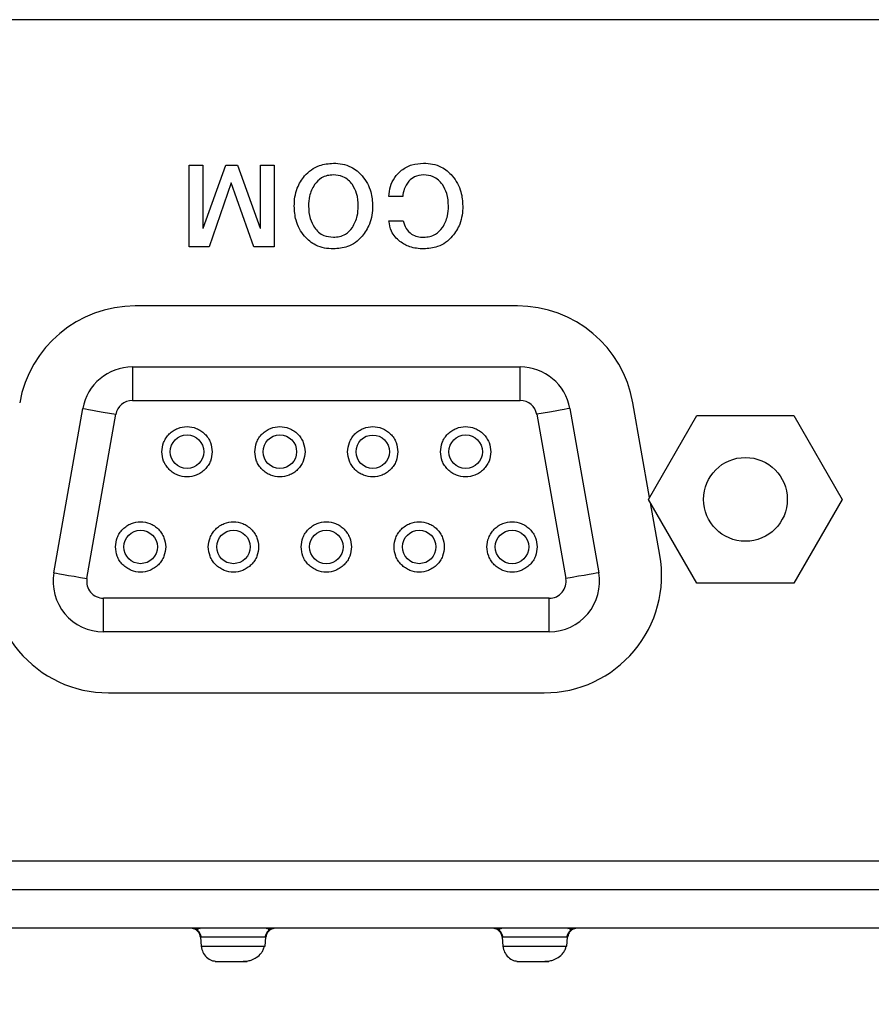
# Model space of a CAD drawing. Extents: x 3 to 428, y 3 to 275.
# Tile 4 of 42: x 93 to 109, y 43 to 61. Entities that reach past the tile are written whole.
import ezdxf

# ---------------------------------------------------------------- set-up
doc = ezdxf.new("R2010")
doc.units = 0
doc.linetypes.add('SLD-SOLID', pattern=[0])
doc.layers.get('0').update_dxf_attribs({"linetype": 'CONTINUOUS'})
doc.layers.add('DIMENSION', color=7, linetype='SLD-SOLID')
doc.styles.get("Standard").update_dxf_attribs({"font": 'Gothic.ttf'})
doc.dimstyles.new('SLDDIMSTYLE2', dxfattribs={"dimtxt": 0.18, "dimasz": 1.016, "dimexe": 0, "dimexo": 0.0625, "dimgap": 0, "dimtad": 0, "dimtih": 1, "dimtoh": 1, "dimdec": 0, "dimrnd": 1e-09, "dimzin": 0, "dimdsep": 46, "dimtxsty": 'Standard', "dimblk1": 'DOT', "dimblk2": 'DOT', "dimsah": 1, "dimcen": 0.09, "dimadec": 0, "dimazin": 0, "dimtfac": 1.016, "dimtdec": 0, "dimtofl": 0, "dimtmove": 0, "dimatfit": 3, "dimldrblk": 'DOT', "dimfxl": 1, "dimtolj": 1, "dimtzin": 0, "dimarcsym": 0})

# ---------------------------------------------------------------- blocks, each defined once
blk = doc.blocks.new('_DOT')
at = {"color": 0, "linetype": 'ByBlock'}
blk.add_line((-0.5, 0), (-1, 0), dxfattribs=at)
at = {"color": 0, "linetype": 'ByBlock', "const_width": 0.5}
blk.add_lwpolyline([(-0.25, 0, 1), (0.25, 0, 1)], format="xyb", close=True, dxfattribs=at)

msp = doc.modelspace()

# ---------------------------------------------------------------- linework, layer by layer
at = {"color": 7, "linetype": 'SLD-SOLID'}
for p, q in [((187.706, 61.254), (88.077, 61.254)), ((95.902, 58.541), (96.156, 58.541)), ((95.902, 57.016), (95.902, 58.541)), ((96.156, 58.541), (96.156, 57.364)), ((96.16, 57.364), (96.583, 58.541)), ((96.583, 58.541), (96.803, 58.541)), ((96.803, 58.541), (97.226, 57.364)), ((97.23, 57.364), (97.23, 58.541)), ((97.23, 58.541), (97.485, 58.541)), ((97.485, 58.541), (97.485, 57.016)), ((96.684, 58.21), (96.273, 57.016)), ((96.688, 58.21), (96.684, 58.21)), ((97.109, 57.016), (96.688, 58.21)), ((99.883, 57.96), (99.623, 57.96)), ((99.625, 57.501), (99.892, 57.501)), ((96.156, 57.364), (96.16, 57.364)), ((97.226, 57.364), (97.23, 57.364)), ((96.273, 57.016), (95.902, 57.016)), ((97.485, 57.016), (97.109, 57.016)), ((102.021, 55.916), (94.897, 55.916)), ((94.843, 54.779), (94.843, 54.154)), ((94.843, 54.779), (102.075, 54.779)), ((102.075, 54.154), (102.075, 54.779)), ((93.38, 50.942), (93.92, 54.004)), ((94.843, 54.154), (102.075, 54.154)), ((102.999, 54.004), (103.539, 50.942)), ((104.487, 52.344), (104.176, 54.109)), ((93.995, 50.833), (94.535, 53.896)), ((102.383, 53.896), (102.923, 50.833)), ((104.467, 52.31), (105.369, 53.873)), ((105.369, 53.873), (107.174, 53.873)), ((107.174, 53.873), (108.076, 52.31)), ((105.369, 50.748), (104.467, 52.31)), ((104.676, 51.271), (104.504, 52.247)), ((108.076, 52.31), (107.174, 50.748)), ((107.174, 50.748), (105.369, 50.748)), ((102.615, 50.466), (94.303, 50.466)), ((94.303, 49.841), (94.303, 50.466)), ((102.615, 49.841), (102.615, 50.466)), ((102.615, 49.841), (94.303, 49.841)), ((94.397, 48.704), (102.522, 48.704)), ((96.113, 44.145), (96.127, 43.977)), ((97.318, 43.977), (97.333, 44.145)), ((101.738, 44.145), (101.752, 43.977)), ((102.943, 43.977), (102.958, 44.145)), ((96.127, 43.977), (97.318, 43.977)), ((101.752, 43.977), (102.943, 43.977))]:
    msp.add_line(p, q, dxfattribs=at)
at = {"color": 7, "linetype": 'SLD-SOLID', "flags": 128}
for points in [[(93.92, 54.004), (93.932, 54.002), (93.967, 53.996), (94.023, 53.986), (94.1, 53.972), (94.193, 53.956), (94.3, 53.937), (94.415, 53.917), (94.535, 53.896)], [(102.999, 54.004), (102.987, 54.002), (102.952, 53.996), (102.895, 53.986), (102.818, 53.972), (102.725, 53.956), (102.619, 53.937), (102.503, 53.917), (102.383, 53.896)], [(93.38, 50.942), (93.392, 50.939), (93.427, 50.933), (93.483, 50.923), (93.56, 50.91), (93.653, 50.893), (93.76, 50.875), (93.875, 50.854), (93.995, 50.833)], [(103.539, 50.942), (103.527, 50.939), (103.492, 50.933), (103.435, 50.923), (103.358, 50.91), (103.265, 50.893), (103.159, 50.875), (103.043, 50.854), (102.923, 50.833)]]:
    msp.add_lwpolyline(points, dxfattribs=at)
at = {"color": 7, "linetype": 'SLD-SOLID'}
for centre, radius in [((95.862, 53.198), 0.313), ((97.593, 53.198), 0.313), ((99.325, 53.198), 0.312), ((101.056, 53.198), 0.313), ((106.272, 52.31), 0.781), ((94.997, 51.423), 0.312), ((96.728, 51.423), 0.312), ((98.459, 51.423), 0.313), ((100.19, 51.423), 0.312), ((101.922, 51.423), 0.313)]:
    msp.add_circle(centre, radius, dxfattribs=at)
for centre, radius, start, end in [((94.897, 53.729), 2.188, 90, 170), ((102.021, 53.729), 2.188, 10, 90), ((94.843, 53.841), 0.938, 90, 170), ((102.075, 53.841), 0.938, 10, 90), ((94.843, 53.841), 0.312, 90, 170), ((102.075, 53.841), 0.312, 10, 90), ((94.397, 50.891), 2.188, 170, 270), ((102.522, 50.891), 2.188, 270, 10), ((94.303, 50.779), 0.938, 170, 270), ((102.615, 50.779), 0.937, 270, 10), ((94.303, 50.779), 0.312, 170, 270), ((102.615, 50.779), 0.313, 270, 10)]:
    msp.add_arc(centre, radius, start, end, dxfattribs=at)
for points, knots in [([(98.055, 58.34), (98.095, 58.381), (98.174, 58.462), (98.356, 58.558), (98.502, 58.57), (98.591, 58.578)], [0, 0, 0, 0, 0.280391, 0.560626, 1, 1, 1, 1]), ([(98.591, 58.578), (98.648, 58.575), (98.761, 58.569), (98.911, 58.516), (99.036, 58.438), (99.097, 58.373), (99.127, 58.34)], [0, 0, 0, 0, 0.28003, 0.559826, 0.779879, 1, 1, 1, 1]), ([(99.623, 57.96), (99.63, 58.022), (99.645, 58.145), (99.729, 58.315), (99.864, 58.461), (100.052, 58.562), (100.199, 58.573), (100.272, 58.578)], [0, 0, 0, 0, 0.18692, 0.373602, 0.560339, 0.779952, 1, 1, 1, 1]), ([(100.272, 58.578), (100.329, 58.575), (100.442, 58.569), (100.593, 58.516), (100.717, 58.438), (100.778, 58.373), (100.808, 58.34)], [0, 0, 0, 0, 0.280029, 0.559828, 0.779877, 1, 1, 1, 1]), ([(97.861, 57.779), (97.863, 57.835), (97.868, 57.949), (97.91, 58.102), (97.973, 58.235), (98.028, 58.305), (98.055, 58.34)], [0, 0, 0, 0, 0.28005, 0.559925, 0.779971, 1, 1, 1, 1]), ([(98.591, 58.36), (98.552, 58.357), (98.475, 58.352), (98.343, 58.301), (98.277, 58.225), (98.237, 58.178)], [0, 0, 0, 0, 0.280747, 0.561218, 1, 1, 1, 1]), ([(98.946, 58.178), (98.922, 58.208), (98.873, 58.269), (98.752, 58.344), (98.652, 58.354), (98.591, 58.36)], [0, 0, 0, 0, 0.280561, 0.560857, 1, 1, 1, 1]), ([(99.127, 58.34), (99.162, 58.295), (99.23, 58.205), (99.306, 58.014), (99.316, 57.868), (99.322, 57.779)], [0, 0, 0, 0, 0.280143, 0.560302, 1, 1, 1, 1]), ([(99.997, 58.242), (99.964, 58.194), (99.904, 58.109), (99.89, 58.006), (99.883, 57.96)], [0, 0, 0, 0, 0.558831, 1, 1, 1, 1]), ([(100.272, 58.36), (100.213, 58.354), (100.108, 58.344), (100.031, 58.273), (99.997, 58.242)], [0, 0, 0, 0, 0.559543, 1, 1, 1, 1]), ([(100.627, 58.178), (100.603, 58.208), (100.554, 58.269), (100.434, 58.344), (100.333, 58.354), (100.272, 58.36)], [0, 0, 0, 0, 0.280561, 0.560852, 1, 1, 1, 1]), ([(100.808, 58.34), (100.843, 58.295), (100.911, 58.205), (100.987, 58.014), (100.997, 57.868), (101.003, 57.779)], [0, 0, 0, 0, 0.280141, 0.560302, 1, 1, 1, 1]), ([(98.237, 58.178), (98.2, 58.108), (98.135, 57.982), (98.13, 57.841), (98.128, 57.779)], [0, 0, 0, 0, 0.558914, 1, 1, 1, 1]), ([(99.055, 57.779), (99.051, 57.858), (99.044, 58), (98.976, 58.124), (98.946, 58.178)], [0, 0, 0, 0, 0.560169, 1, 1, 1, 1]), ([(100.736, 57.779), (100.732, 57.858), (100.725, 58), (100.657, 58.124), (100.627, 58.178)], [0, 0, 0, 0, 0.560168, 1, 1, 1, 1]), ([(98.055, 57.215), (98.021, 57.26), (97.952, 57.351), (97.876, 57.543), (97.867, 57.689), (97.861, 57.779)], [0, 0, 0, 0, 0.280153, 0.560327, 1, 1, 1, 1]), ([(98.128, 57.779), (98.132, 57.699), (98.138, 57.557), (98.207, 57.434), (98.237, 57.379)], [0, 0, 0, 0, 0.56021, 1, 1, 1, 1]), ([(98.946, 57.379), (98.982, 57.45), (99.047, 57.575), (99.052, 57.716), (99.055, 57.779)], [0, 0, 0, 0, 0.558876, 1, 1, 1, 1]), ([(99.322, 57.779), (99.319, 57.722), (99.314, 57.608), (99.263, 57.409), (99.179, 57.288), (99.127, 57.215)], [0, 0, 0, 0, 0.280507, 0.560846, 1, 1, 1, 1]), ([(100.627, 57.379), (100.663, 57.45), (100.729, 57.575), (100.734, 57.716), (100.736, 57.779)], [0, 0, 0, 0, 0.558876, 1, 1, 1, 1]), ([(101.003, 57.779), (101.001, 57.722), (100.996, 57.608), (100.954, 57.454), (100.891, 57.321), (100.836, 57.25), (100.808, 57.215)], [0, 0, 0, 0, 0.280054, 0.559937, 0.779975, 1, 1, 1, 1]), ([(99.832, 57.117), (99.801, 57.144), (99.738, 57.2), (99.657, 57.329), (99.637, 57.436), (99.625, 57.501)], [0, 0, 0, 0, 0.280376, 0.560653, 1, 1, 1, 1]), ([(99.892, 57.501), (99.907, 57.453), (99.937, 57.359), (100.036, 57.254), (100.155, 57.204), (100.233, 57.2), (100.272, 57.198)], [0, 0, 0, 0, 0.280389, 0.55948, 0.77945, 1, 1, 1, 1]), ([(98.237, 57.379), (98.261, 57.349), (98.309, 57.288), (98.43, 57.213), (98.53, 57.203), (98.591, 57.198)], [0, 0, 0, 0, 0.280549, 0.560872, 1, 1, 1, 1]), ([(98.591, 57.198), (98.63, 57.2), (98.707, 57.205), (98.84, 57.256), (98.906, 57.333), (98.946, 57.379)], [0, 0, 0, 0, 0.280725, 0.561149, 1, 1, 1, 1]), ([(100.272, 57.198), (100.311, 57.2), (100.388, 57.205), (100.521, 57.256), (100.587, 57.333), (100.627, 57.379)], [0, 0, 0, 0, 0.280725, 0.561154, 1, 1, 1, 1]), ([(98.591, 56.98), (98.535, 56.983), (98.422, 56.989), (98.271, 57.041), (98.147, 57.118), (98.086, 57.183), (98.055, 57.215)], [0, 0, 0, 0, 0.28003, 0.559815, 0.779873, 1, 1, 1, 1]), ([(99.127, 57.215), (99.088, 57.175), (99.008, 57.094), (98.826, 56.999), (98.68, 56.987), (98.591, 56.98)], [0, 0, 0, 0, 0.280379, 0.560602, 1, 1, 1, 1]), ([(100.272, 56.98), (100.183, 56.985), (100.025, 56.995), (99.891, 57.079), (99.832, 57.117)], [0, 0, 0, 0, 0.559994, 1, 1, 1, 1]), ([(100.808, 57.215), (100.769, 57.175), (100.689, 57.094), (100.507, 56.999), (100.361, 56.987), (100.272, 56.98)], [0, 0, 0, 0, 0.280381, 0.560603, 1, 1, 1, 1]), ([(95.393, 53.198), (95.4, 53.256), (95.409, 53.347), (95.468, 53.457), (95.528, 53.531), (95.603, 53.592), (95.712, 53.649), (95.862, 53.678), (96.012, 53.649), (96.121, 53.592), (96.196, 53.531), (96.257, 53.457), (96.315, 53.348), (96.325, 53.256), (96.331, 53.198)], [0, 0, 0, 0, 0.119721, 0.184748, 0.25, 0.315024, 0.380278, 0.500001, 0.619721, 0.684748, 0.749999, 0.815026, 0.880279, 1, 1, 1, 1]), ([(97.125, 53.198), (97.131, 53.256), (97.141, 53.347), (97.199, 53.457), (97.26, 53.531), (97.334, 53.592), (97.443, 53.649), (97.593, 53.678), (97.743, 53.649), (97.853, 53.592), (97.927, 53.531), (97.988, 53.457), (98.046, 53.348), (98.056, 53.256), (98.062, 53.198)], [0, 0, 0, 0, 0.119721, 0.184747, 0.249999, 0.315024, 0.380278, 0.5, 0.619723, 0.684747, 0.750001, 0.815026, 0.880279, 1, 1, 1, 1]), ([(98.856, 53.198), (98.862, 53.256), (98.872, 53.347), (98.93, 53.457), (98.991, 53.531), (99.065, 53.592), (99.175, 53.649), (99.325, 53.678), (99.475, 53.649), (99.584, 53.592), (99.658, 53.531), (99.719, 53.457), (99.777, 53.348), (99.787, 53.256), (99.793, 53.198)], [0, 0, 0, 0, 0.119721, 0.184747, 0.25, 0.315025, 0.380279, 0.5, 0.619721, 0.684747, 0.75, 0.815025, 0.880279, 1, 1, 1, 1]), ([(100.587, 53.198), (100.594, 53.256), (100.603, 53.347), (100.662, 53.457), (100.722, 53.531), (100.797, 53.592), (100.906, 53.649), (101.056, 53.678), (101.206, 53.649), (101.315, 53.592), (101.39, 53.531), (101.45, 53.457), (101.509, 53.348), (101.518, 53.256), (101.525, 53.198)], [0, 0, 0, 0, 0.119721, 0.184747, 0.25, 0.315024, 0.380279, 0.5, 0.619721, 0.684747, 0.750001, 0.815025, 0.880279, 1, 1, 1, 1]), ([(96.331, 53.198), (96.325, 53.139), (96.315, 53.048), (96.257, 52.938), (96.196, 52.864), (96.121, 52.803), (96.012, 52.746), (95.862, 52.717), (95.712, 52.746), (95.603, 52.803), (95.529, 52.864), (95.468, 52.938), (95.409, 53.047), (95.4, 53.139), (95.393, 53.198)], [0, 0, 0, 0, 0.119721, 0.184746, 0.250001, 0.315026, 0.380279, 0.499999, 0.619721, 0.684745, 0.749999, 0.815025, 0.880279, 1, 1, 1, 1]), ([(98.062, 53.198), (98.056, 53.139), (98.046, 53.048), (97.988, 52.938), (97.927, 52.864), (97.853, 52.803), (97.743, 52.746), (97.593, 52.717), (97.444, 52.746), (97.334, 52.803), (97.26, 52.864), (97.199, 52.938), (97.141, 53.047), (97.131, 53.139), (97.125, 53.198)], [0, 0, 0, 0, 0.119721, 0.184746, 0.249999, 0.315026, 0.380277, 0.499999, 0.619722, 0.684746, 0.75, 0.815025, 0.880279, 1, 1, 1, 1]), ([(99.793, 53.198), (99.787, 53.139), (99.777, 53.048), (99.719, 52.938), (99.659, 52.864), (99.584, 52.803), (99.475, 52.746), (99.325, 52.717), (99.175, 52.746), (99.066, 52.803), (98.991, 52.864), (98.93, 52.938), (98.872, 53.047), (98.862, 53.139), (98.856, 53.198)], [0, 0, 0, 0, 0.119721, 0.184747, 0.250001, 0.315025, 0.380279, 0.5, 0.619721, 0.684746, 0.749999, 0.815026, 0.880279, 1, 1, 1, 1]), ([(101.525, 53.198), (101.518, 53.139), (101.509, 53.048), (101.45, 52.938), (101.39, 52.864), (101.315, 52.803), (101.206, 52.746), (101.056, 52.717), (100.906, 52.746), (100.797, 52.803), (100.722, 52.864), (100.662, 52.938), (100.603, 53.047), (100.594, 53.139), (100.587, 53.198)], [0, 0, 0, 0, 0.119721, 0.184746, 0.25, 0.315026, 0.380279, 0.5, 0.619722, 0.684747, 0.749999, 0.815025, 0.880279, 1, 1, 1, 1]), ([(94.528, 51.423), (94.534, 51.481), (94.544, 51.572), (94.602, 51.682), (94.663, 51.756), (94.737, 51.817), (94.847, 51.874), (94.997, 51.903), (95.147, 51.874), (95.256, 51.817), (95.33, 51.756), (95.391, 51.682), (95.449, 51.573), (95.459, 51.481), (95.465, 51.423)], [0, 0, 0, 0, 0.119721, 0.184746, 0.250001, 0.315026, 0.380279, 0.499999, 0.619721, 0.684745, 0.749999, 0.815025, 0.880279, 1, 1, 1, 1]), ([(96.259, 51.423), (96.265, 51.481), (96.275, 51.572), (96.333, 51.682), (96.394, 51.756), (96.469, 51.817), (96.578, 51.874), (96.728, 51.903), (96.878, 51.874), (96.987, 51.817), (97.062, 51.756), (97.122, 51.682), (97.181, 51.573), (97.19, 51.481), (97.197, 51.423)], [0, 0, 0, 0, 0.119721, 0.184746, 0.250001, 0.315026, 0.380279, 0.499999, 0.619721, 0.684745, 0.749999, 0.815025, 0.880279, 1, 1, 1, 1]), ([(97.99, 51.423), (97.997, 51.481), (98.006, 51.572), (98.065, 51.682), (98.125, 51.756), (98.2, 51.817), (98.309, 51.874), (98.459, 51.903), (98.609, 51.874), (98.718, 51.817), (98.793, 51.756), (98.853, 51.682), (98.912, 51.573), (98.922, 51.481), (98.928, 51.423)], [0, 0, 0, 0, 0.119721, 0.184746, 0.250001, 0.315026, 0.380279, 0.499999, 0.619721, 0.684745, 0.749999, 0.815026, 0.880279, 1, 1, 1, 1]), ([(99.722, 51.423), (99.728, 51.481), (99.738, 51.572), (99.796, 51.682), (99.856, 51.756), (99.931, 51.817), (100.04, 51.874), (100.19, 51.903), (100.34, 51.874), (100.45, 51.817), (100.524, 51.756), (100.585, 51.682), (100.643, 51.573), (100.653, 51.481), (100.659, 51.423)], [0, 0, 0, 0, 0.119721, 0.184747, 0.250001, 0.315025, 0.380279, 0.5, 0.619721, 0.684746, 0.749999, 0.815026, 0.880279, 1, 1, 1, 1]), ([(101.453, 51.423), (101.459, 51.481), (101.469, 51.572), (101.527, 51.682), (101.588, 51.756), (101.662, 51.817), (101.772, 51.874), (101.922, 51.903), (102.072, 51.874), (102.181, 51.817), (102.255, 51.756), (102.316, 51.682), (102.374, 51.573), (102.384, 51.481), (102.39, 51.423)], [0, 0, 0, 0, 0.119721, 0.184747, 0.250001, 0.315025, 0.380278, 0.5, 0.619722, 0.684746, 0.75, 0.815026, 0.880279, 1, 1, 1, 1]), ([(95.465, 51.423), (95.459, 51.364), (95.449, 51.273), (95.391, 51.163), (95.33, 51.089), (95.256, 51.028), (95.147, 50.971), (94.997, 50.942), (94.847, 50.971), (94.737, 51.028), (94.663, 51.089), (94.602, 51.163), (94.544, 51.272), (94.534, 51.364), (94.528, 51.423)], [0, 0, 0, 0, 0.119721, 0.184748, 0.25, 0.315025, 0.380279, 0.500001, 0.619721, 0.684748, 0.749999, 0.815026, 0.880279, 1, 1, 1, 1]), ([(97.197, 51.423), (97.19, 51.364), (97.181, 51.273), (97.122, 51.163), (97.062, 51.089), (96.987, 51.028), (96.878, 50.971), (96.728, 50.942), (96.578, 50.971), (96.469, 51.028), (96.394, 51.089), (96.334, 51.163), (96.275, 51.272), (96.265, 51.364), (96.259, 51.423)], [0, 0, 0, 0, 0.119721, 0.184746, 0.25, 0.315026, 0.380279, 0.500001, 0.619721, 0.684748, 0.75, 0.815026, 0.880279, 1, 1, 1, 1]), ([(98.928, 51.423), (98.922, 51.364), (98.912, 51.273), (98.853, 51.163), (98.793, 51.089), (98.718, 51.028), (98.609, 50.971), (98.459, 50.942), (98.309, 50.971), (98.2, 51.028), (98.125, 51.089), (98.065, 51.163), (98.006, 51.272), (97.997, 51.364), (97.99, 51.423)], [0, 0, 0, 0, 0.119721, 0.184747, 0.25, 0.315025, 0.380279, 0.500001, 0.619721, 0.684748, 0.75, 0.815025, 0.880279, 1, 1, 1, 1]), ([(100.659, 51.423), (100.653, 51.364), (100.643, 51.273), (100.585, 51.163), (100.524, 51.089), (100.45, 51.028), (100.34, 50.971), (100.19, 50.942), (100.04, 50.971), (99.931, 51.028), (99.857, 51.089), (99.796, 51.163), (99.738, 51.272), (99.728, 51.364), (99.722, 51.423)], [0, 0, 0, 0, 0.119721, 0.184746, 0.25, 0.315026, 0.380279, 0.5, 0.619721, 0.684747, 0.75, 0.815025, 0.880279, 1, 1, 1, 1]), ([(102.39, 51.423), (102.384, 51.364), (102.374, 51.273), (102.316, 51.163), (102.255, 51.089), (102.181, 51.028), (102.072, 50.971), (101.922, 50.942), (101.772, 50.971), (101.662, 51.028), (101.588, 51.089), (101.527, 51.163), (101.469, 51.272), (101.459, 51.364), (101.453, 51.423)], [0, 0, 0, 0, 0.119721, 0.184746, 0.249999, 0.315026, 0.380278, 0.500001, 0.619722, 0.684748, 0.75, 0.815025, 0.880279, 1, 1, 1, 1]), ([(185.305, 45.566), (184.623, 45.566), (183.22, 45.566), (181.06, 45.566), (178.786, 45.566), (176.399, 45.566), (173.898, 45.566), (171.283, 45.566), (168.687, 45.566), (166.12, 45.566), (163.698, 45.566), (162.002, 45.566), (161.063, 45.566), (160.8, 45.566), (160.537, 45.566), (160.273, 45.566), (160.038, 45.566), (159.888, 45.566), (159.791, 45.566), (159.679, 45.566), (159.462, 45.566), (159.136, 45.566), (158.701, 45.566), (158.158, 45.566), (157.506, 45.566), (156.746, 45.566), (155.878, 45.566), (154.902, 45.566), (153.818, 45.566), (152.626, 45.566), (151.51, 45.566), (150.493, 45.566), (149.829, 45.566), (149.369, 45.566), (149.124, 45.566), (148.877, 45.566), (148.627, 45.566), (148.4, 45.566), (147.77, 45.566), (146.583, 45.566), (144.839, 45.566), (142.984, 45.566), (141.479, 45.566), (140.307, 45.566), (139.453, 45.566), (138.615, 45.566), (137.812, 45.566), (137.104, 45.566), (136.36, 45.566), (135.532, 45.566), (134.529, 45.566), (133.358, 45.566), (132.004, 45.566), (130.454, 45.566), (128.792, 45.566), (127.016, 45.566), (125.127, 45.566), (123.126, 45.566), (121.074, 45.566), (118.979, 45.566), (116.845, 45.566), (114.648, 45.566), (112.441, 45.566), (110.283, 45.566), (108.067, 45.566), (105.805, 45.566), (103.508, 45.566), (101.317, 45.566), (99.232, 45.566), (97.265, 45.566), (95.414, 45.566), (93.677, 45.566), (92.043, 45.566), (90.988, 45.566), (90.478, 45.566)], [0, 0, 0, 0, 0.021582, 0.044363, 0.068341, 0.093518, 0.119894, 0.147467, 0.176239, 0.202014, 0.228681, 0.252884, 0.255644, 0.258412, 0.26119, 0.263976, 0.26677, 0.268609, 0.268715, 0.269858, 0.272147, 0.275583, 0.280166, 0.285895, 0.292771, 0.300793, 0.30994, 0.320229, 0.33166, 0.344232, 0.357946, 0.366962, 0.37641, 0.378957, 0.381533, 0.384139, 0.386774, 0.389439, 0.391322, 0.406724, 0.426966, 0.446524, 0.465398, 0.474579, 0.483589, 0.492428, 0.501096, 0.508993, 0.514823, 0.524621, 0.535194, 0.546544, 0.561691, 0.578031, 0.595563, 0.614288, 0.634206, 0.655316, 0.677619, 0.69911, 0.721605, 0.745106, 0.768646, 0.791407, 0.813389, 0.838739, 0.862966, 0.886071, 0.908053, 0.928913, 0.948309, 0.966622, 0.983852, 1, 1, 1, 1]), ([(185.304, 45.031), (177.403, 45.031), (161.598, 45.031), (137.892, 45.031), (114.185, 45.031), (98.38, 45.031), (90.478, 45.031)], [0, 0, 0, 0, 0.249987, 0.499994, 0.750003, 1, 1, 1, 1]), ([(187.283, 44.316), (186.559, 44.316), (185.077, 44.316), (182.804, 44.316), (180.433, 44.316), (177.962, 44.316), (175.301, 44.316), (172.444, 44.316), (170.29, 44.316), (168.962, 44.316), (168.501, 44.316), (168.036, 44.316), (167.589, 44.316), (167.229, 44.316), (166.698, 44.316), (165.852, 44.316), (164.588, 44.316), (163.134, 44.316), (161.582, 44.316), (160.004, 44.316), (158.407, 44.316), (157.252, 44.316), (156.498, 44.316), (156.17, 44.316), (155.839, 44.316), (155.505, 44.316), (155.169, 44.316), (154.829, 44.316), (154.486, 44.316), (153.651, 44.316), (152.355, 44.316), (150.634, 44.316), (149.008, 44.316), (147.48, 44.316), (146.049, 44.316), (144.714, 44.316), (143.467, 44.316), (142.308, 44.316), (141.24, 44.316), (140.474, 44.316), (139.978, 44.316), (139.722, 44.316), (139.475, 44.316), (139.236, 44.316), (139.006, 44.316), (138.786, 44.316), (138.574, 44.316), (137.903, 44.316), (136.739, 44.316), (135.046, 44.316), (133.257, 44.316), (131.372, 44.316), (129.319, 44.316), (127.092, 44.316), (125.381, 44.316), (124.287, 44.316), (123.847, 44.316), (123.403, 44.316), (122.891, 44.316), (121.684, 44.316), (118.186, 44.316), (114.301, 44.316), (111.201, 44.316), (110.482, 44.316), (110.305, 44.316), (110.128, 44.316), (109.95, 44.316), (109.744, 44.316), (109.49, 44.316), (109.188, 44.316), (108.224, 44.316), (106.632, 44.316), (104.182, 44.316), (101.552, 44.316), (98.755, 44.316), (96.054, 44.316), (93.451, 44.316), (90.944, 44.316), (89.305, 44.316), (88.502, 44.316)], [0, 0, 0, 0, 0.022002, 0.045008, 0.069017, 0.09403, 0.120046, 0.149824, 0.180815, 0.185462, 0.190136, 0.194836, 0.199562, 0.203723, 0.205756, 0.215701, 0.229425, 0.244141, 0.259849, 0.27655, 0.292068, 0.308355, 0.311644, 0.314963, 0.318312, 0.32169, 0.325098, 0.328536, 0.332004, 0.335501, 0.353913, 0.371345, 0.387797, 0.403268, 0.417759, 0.431269, 0.443799, 0.455644, 0.466455, 0.476232, 0.478916, 0.48151, 0.484015, 0.486429, 0.488754, 0.490989, 0.493135, 0.495191, 0.511353, 0.528489, 0.546601, 0.565687, 0.585748, 0.60894, 0.633312, 0.637724, 0.642172, 0.646656, 0.651203, 0.657723, 0.68334, 0.757436, 0.775694, 0.777487, 0.77928, 0.781073, 0.782866, 0.784659, 0.787337, 0.790585, 0.793822, 0.81664, 0.838923, 0.868216, 0.896531, 0.923867, 0.950223, 0.975601, 1, 1, 1, 1]), ([(95.959, 44.313), (95.971, 44.311), (95.995, 44.306), (96.046, 44.295), (96.072, 44.29)], [0, 0, 0, 0, 0.509917, 1, 1, 1, 1]), ([(96.113, 44.145), (96.108, 44.168), (96.099, 44.214), (96.055, 44.269), (96.007, 44.303), (95.973, 44.308), (95.963, 44.309)], [0, 0, 0, 0, 0.289167, 0.57833, 0.867482, 1, 1, 1, 1]), ([(96.108, 44.305), (96.074, 44.308), (96.018, 44.314), (95.981, 44.315), (95.967, 44.315)], [0, 0, 0, 0, 0.602034, 1, 1, 1, 1]), ([(96.004, 44.305), (96.021, 44.297), (96.053, 44.281), (96.09, 44.241), (96.116, 44.194), (96.121, 44.16), (96.123, 44.144)], [0, 0, 0, 0, 0.254943, 0.513523, 0.764936, 1, 1, 1, 1]), ([(97.322, 44.144), (97.324, 44.16), (97.329, 44.194), (97.355, 44.241), (97.392, 44.281), (97.425, 44.297), (97.441, 44.305)], [0, 0, 0, 0, 0.235061, 0.486463, 0.745057, 1, 1, 1, 1]), ([(97.484, 44.31), (97.473, 44.308), (97.439, 44.304), (97.39, 44.269), (97.346, 44.214), (97.337, 44.168), (97.333, 44.145)], [0, 0, 0, 0, 0.136672, 0.424451, 0.712223, 1, 1, 1, 1]), ([(97.48, 44.315), (97.466, 44.315), (97.429, 44.314), (97.372, 44.308), (97.337, 44.305)], [0, 0, 0, 0, 0.396421, 1, 1, 1, 1]), ([(97.374, 44.29), (97.399, 44.295), (97.451, 44.307), (97.475, 44.311), (97.488, 44.314)], [0, 0, 0, 0, 0.490109, 1, 1, 1, 1]), ([(101.584, 44.313), (101.596, 44.311), (101.62, 44.306), (101.671, 44.295), (101.697, 44.29)], [0, 0, 0, 0, 0.509916, 1, 1, 1, 1]), ([(101.738, 44.145), (101.733, 44.168), (101.724, 44.214), (101.68, 44.269), (101.632, 44.303), (101.598, 44.308), (101.588, 44.309)], [0, 0, 0, 0, 0.289169, 0.578331, 0.867483, 1, 1, 1, 1]), ([(101.733, 44.305), (101.699, 44.308), (101.643, 44.314), (101.606, 44.315), (101.592, 44.315)], [0, 0, 0, 0, 0.602034, 1, 1, 1, 1]), ([(101.629, 44.305), (101.646, 44.297), (101.678, 44.281), (101.715, 44.241), (101.741, 44.194), (101.746, 44.16), (101.748, 44.144)], [0, 0, 0, 0, 0.254942, 0.513528, 0.764935, 1, 1, 1, 1]), ([(102.947, 44.144), (102.949, 44.16), (102.954, 44.194), (102.98, 44.241), (103.017, 44.281), (103.05, 44.297), (103.066, 44.305)], [0, 0, 0, 0, 0.23506, 0.486465, 0.74505, 1, 1, 1, 1]), ([(103.109, 44.31), (103.098, 44.308), (103.064, 44.304), (103.015, 44.269), (102.971, 44.214), (102.962, 44.168), (102.958, 44.145)], [0, 0, 0, 0, 0.136674, 0.424441, 0.712218, 1, 1, 1, 1]), ([(103.105, 44.315), (103.091, 44.315), (103.054, 44.314), (102.997, 44.308), (102.962, 44.305)], [0, 0, 0, 0, 0.396421, 1, 1, 1, 1]), ([(102.999, 44.29), (103.024, 44.295), (103.076, 44.307), (103.1, 44.311), (103.113, 44.314)], [0, 0, 0, 0, 0.490111, 1, 1, 1, 1]), ([(97.333, 44.145), (97.323, 44.145), (97.305, 44.145), (97.164, 44.145), (96.962, 44.145), (96.723, 44.145), (96.483, 44.145), (96.281, 44.145), (96.14, 44.145), (96.122, 44.145), (96.113, 44.145)], [0, 0, 0, 0, 0.125, 0.25, 0.375, 0.500001, 0.625, 0.75, 0.874999, 1, 1, 1, 1]), ([(102.958, 44.145), (102.948, 44.145), (102.93, 44.145), (102.789, 44.145), (102.587, 44.145), (102.348, 44.145), (102.108, 44.145), (101.906, 44.145), (101.765, 44.145), (101.747, 44.145), (101.738, 44.145)], [0, 0, 0, 0, 0.125, 0.25, 0.375001, 0.5, 0.625, 0.750001, 0.875, 1, 1, 1, 1]), ([(96.127, 43.977), (96.135, 43.938), (96.15, 43.862), (96.223, 43.769), (96.306, 43.712), (96.365, 43.704), (96.385, 43.701)], [0, 0, 0, 0, 0.283458, 0.566914, 0.850373, 1, 1, 1, 1]), ([(96.384, 43.696), (96.388, 43.696), (96.395, 43.696), (96.444, 43.696), (96.505, 43.696), (96.584, 43.696), (96.679, 43.696), (96.787, 43.696), (96.884, 43.696), (96.971, 43.697), (97.068, 43.721), (97.165, 43.767), (97.241, 43.837), (97.288, 43.913), (97.3, 43.957), (97.307, 43.979)], [0, 0, 0, 0, 0.087771, 0.166045, 0.234798, 0.294004, 0.384232, 0.462891, 0.541947, 0.627007, 0.688781, 0.772284, 0.878127, 0.937891, 1, 1, 1, 1]), ([(101.752, 43.977), (101.76, 43.938), (101.775, 43.862), (101.848, 43.769), (101.931, 43.712), (101.99, 43.704), (102.01, 43.701)], [0, 0, 0, 0, 0.283461, 0.566919, 0.850384, 1, 1, 1, 1]), ([(102.009, 43.696), (102.013, 43.696), (102.02, 43.696), (102.069, 43.696), (102.13, 43.696), (102.209, 43.696), (102.304, 43.696), (102.412, 43.696), (102.509, 43.696), (102.596, 43.697), (102.693, 43.721), (102.79, 43.767), (102.866, 43.837), (102.913, 43.913), (102.925, 43.957), (102.932, 43.979)], [0, 0, 0, 0, 0.087771, 0.166045, 0.234799, 0.294003, 0.384231, 0.46289, 0.541945, 0.627008, 0.688778, 0.772285, 0.878126, 0.937891, 1, 1, 1, 1]), ([(96.385, 43.696), (96.387, 43.696), (96.39, 43.696), (96.417, 43.696), (96.471, 43.696), (96.553, 43.696), (96.634, 43.696), (96.719, 43.696), (96.797, 43.694), (96.865, 43.693), (96.917, 43.692), (96.961, 43.691), (96.975, 43.691), (96.983, 43.691)], [0, 0, 0, 0, 0.07915, 0.153399, 0.286509, 0.39995, 0.493596, 0.574465, 0.685487, 0.75412, 0.830186, 0.912573, 1, 1, 1, 1]), ([(102.01, 43.696), (102.012, 43.696), (102.015, 43.696), (102.042, 43.696), (102.096, 43.696), (102.178, 43.696), (102.259, 43.696), (102.344, 43.696), (102.422, 43.694), (102.49, 43.693), (102.542, 43.692), (102.586, 43.691), (102.6, 43.691), (102.608, 43.691)], [0, 0, 0, 0, 0.07915, 0.153399, 0.286509, 0.39995, 0.493597, 0.574468, 0.685487, 0.754121, 0.830186, 0.912572, 1, 1, 1, 1])]:
    msp.add_open_spline(points, degree=3, knots=knots, dxfattribs=at)

# ---------------------------------------------------------------- leaders
at = {"layer": 'DIMENSION'}
msp.add_leader([(114.642, 50.792), (109.711, 35.699), (103.361, 35.699)], dimstyle='SLDDIMSTYLE2', dxfattribs=at)

doc.saveas('drawing.dxf')
